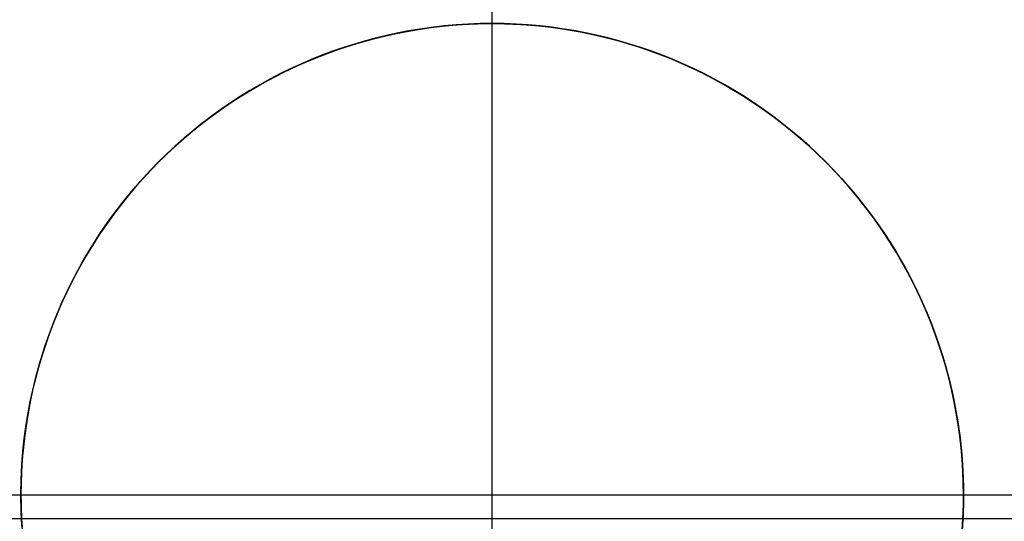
# Model space of a CAD drawing. Header units: millimetres. Extents: x -653 to -103, y 0 to 350.
# Tile 53 of 112: x -520.44 to -515.22, y 341.99 to 344.65. Entities that reach past the tile are written whole.
import ezdxf

# ---------------------------------------------------------------- set-up
doc = ezdxf.new("R2010")
doc.units = ezdxf.units.MM
doc.layers.add('Level Side Table Ferm Living', color=7, linetype='Continuous', true_color=0x000000)

msp = doc.modelspace()

# ---------------------------------------------------------------- linework, layer by layer
at = {"layer": 'Level Side Table Ferm Living'}
for p, q in [((-517.9374, 334.5, -5.8229), (-517.9374, 349.5, -5.8229)), ((-518.4755, 344.5677, 7.1752), (-518.3905, 344.5849, 7.1752)), ((-518.4755, 344.5677, 2.1752), (-518.3905, 344.5849, 2.1752)), ((-518.4466, 344.5739, 2.1752), (-518.3611, 344.5901, 2.1752)), ((-518.3808, 344.5867, 3.2456), (-518.4428, 344.5747, 3.2354)), ((-518.4337, 344.5765, 0.8805), (-518.3725, 344.5881, 0.8872)), ((-518.3701, 344.5887, -0.4378), (-518.4306, 344.5774, -0.4416)), ((-518.3905, 344.5849, 7.1752), (-518.3049, 344.5991, 7.1752)), ((-518.3905, 344.5849, 2.1752), (-518.3049, 344.5991, 2.1752)), ((-518.3183, 344.5971, 3.2546), (-518.3808, 344.5867, 3.2456)), ((-518.3725, 344.5881, 0.8872), (-518.311, 344.5982, 0.893)), ((-518.3093, 344.5986, -0.4345), (-518.3701, 344.5887, -0.4378)), ((-518.3611, 344.5901, 2.1752), (-518.2752, 344.6034, 2.1752)), ((-518.2555, 344.606, 3.2625), (-518.3183, 344.5971, 3.2546)), ((-518.311, 344.5982, 0.893), (-518.2492, 344.6068, 0.8981)), ((-518.248, 344.607, -0.4316), (-518.3093, 344.5986, -0.4345)), ((-518.3049, 344.5991, 7.1752), (-518.2188, 344.6104, 7.1752)), ((-518.3049, 344.5991, 2.1752), (-518.2188, 344.6104, 2.1752)), ((-518.2752, 344.6034, 2.1752), (-518.1889, 344.6136, 2.1752)), ((-518.1923, 344.6133, 3.2692), (-518.2555, 344.606, 3.2625)), ((-518.2492, 344.6068, 0.8981), (-518.1872, 344.6138, 0.9024)), ((-518.1865, 344.6139, -0.4292), (-518.248, 344.607, -0.4316)), ((-518.2188, 344.6104, 7.1752), (-518.1325, 344.6187, 7.1752)), ((-518.2188, 344.6104, 2.1752), (-518.1325, 344.6187, 2.1752)), ((-518.1288, 344.619, 3.2747), (-518.1923, 344.6133, 3.2692)), ((-518.1889, 344.6136, 2.1752), (-518.1022, 344.6209, 2.1752)), ((-518.1872, 344.6138, 0.9024), (-518.1249, 344.6193, 0.9059)), ((-518.1246, 344.6193, -0.4273), (-518.1865, 344.6139, -0.4292)), ((-518.1325, 344.6187, 7.1752), (-518.0458, 344.6239, 7.1752)), ((-518.1325, 344.6187, 2.1752), (-518.0458, 344.6239, 2.1752)), ((-518.0652, 344.623, 3.2789), (-518.1288, 344.619, 3.2747)), ((-518.1249, 344.6193, 0.9059), (-518.0625, 344.6232, 0.9087)), ((-518.0625, 344.6232, -0.4259), (-518.1246, 344.6193, -0.4273)), ((-518.1022, 344.6209, 2.1752), (-518.0154, 344.6251, 2.1752)), ((-518.0013, 344.6255, 3.2819), (-518.0652, 344.623, 3.2789)), ((-518.0001, 344.6255, -0.4251), (-518.0625, 344.6232, -0.4259)), ((-518.0625, 344.6232, 0.9087), (-518, 344.6255, 0.9106)), ((-518.0458, 344.6239, 7.1752), (-517.9591, 344.6262, 7.1752)), ((-518.0458, 344.6239, 2.1752), (-517.9591, 344.6262, 2.1752)), ((-518.0154, 344.6251, 2.1752), (-517.9284, 344.6263, 2.1752)), ((-517.9374, 344.6263, 3.2836), (-518.0013, 344.6255, 3.2819)), ((-517.9374, 344.6263, -0.4248), (-518.0001, 344.6255, -0.4251)), ((-518, 344.6255, 0.9106), (-517.9374, 344.6263, 0.9117)), ((-517.9591, 344.6262, 7.1752), (-517.8723, 344.6254, 7.1752)), ((-517.9591, 344.6262, 2.1752), (-517.8723, 344.6254, 2.1752)), ((-517.8747, 344.6255, -0.4251), (-517.9374, 344.6263, -0.4248)), ((-517.9374, 344.6263, 7.1752), (-517.9374, 344.6263, -0.4248)), ((-517.9374, 339.6263, 7.1752), (-517.9374, 344.6263, 7.1752)), ((-517.9374, 344.6263, 0.9117), (-517.8749, 344.6255, 0.9119)), ((-517.8737, 344.6255, 3.284), (-517.9374, 344.6263, 3.2836)), ((-517.9374, 344.6263, 3.2836), (-517.9374, 344.6263, 0.9117)), ((-517.9284, 344.6263, 2.1752), (-517.8415, 344.6245, 2.1752)), ((-517.8749, 344.6255, 0.9119), (-517.8125, 344.6232, 0.9114)), ((-517.8123, 344.6232, -0.4259), (-517.8747, 344.6255, -0.4251)), ((-517.81, 344.623, 3.2831), (-517.8737, 344.6255, 3.284)), ((-517.8723, 344.6254, 7.1752), (-517.7856, 344.6217, 7.1752)), ((-517.8723, 344.6254, 2.1752), (-517.7856, 344.6217, 2.1752)), ((-517.8415, 344.6245, 2.1752), (-517.7547, 344.6196, 2.1752)), ((-517.8125, 344.6232, 0.9114), (-517.7502, 344.6193, 0.91)), ((-517.7501, 344.6193, -0.4273), (-517.8123, 344.6232, -0.4259)), ((-517.7465, 344.619, 3.281), (-517.81, 344.623, 3.2831)), ((-517.7856, 344.6217, 7.1752), (-517.6991, 344.6149, 7.1752)), ((-517.7856, 344.6217, 2.1752), (-517.6991, 344.6149, 2.1752)), ((-517.7547, 344.6196, 2.1752), (-517.6681, 344.6117, 2.1752)), ((-517.7502, 344.6193, 0.91), (-517.688, 344.6138, 0.9079)), ((-517.6883, 344.6139, -0.4292), (-517.7501, 344.6193, -0.4273)), ((-517.6831, 344.6133, 3.2776), (-517.7465, 344.619, 3.281)), ((-517.6991, 344.6149, 7.1752), (-517.6129, 344.6051, 7.1752)), ((-517.6991, 344.6149, 2.1752), (-517.6129, 344.6051, 2.1752)), ((-517.6267, 344.607, -0.4316), (-517.6883, 344.6139, -0.4292)), ((-517.688, 344.6138, 0.9079), (-517.626, 344.6068, 0.9049)), ((-517.62, 344.6061, 3.2729), (-517.6831, 344.6133, 3.2776)), ((-517.6681, 344.6117, 2.1752), (-517.5818, 344.6009, 2.1752)), ((-517.5655, 344.5986, -0.4345), (-517.6267, 344.607, -0.4316)), ((-517.626, 344.6068, 0.9049), (-517.5642, 344.5983, 0.9011)), ((-517.5572, 344.5972, 3.267), (-517.62, 344.6061, 3.2729)), ((-517.6129, 344.6051, 7.1752), (-517.527, 344.5924, 7.1752)), ((-517.6129, 344.6051, 2.1752), (-517.527, 344.5924, 2.1752)), ((-517.5818, 344.6009, 2.1752), (-517.496, 344.587, 2.1752)), ((-517.5047, 344.5887, -0.4378), (-517.5655, 344.5986, -0.4345)), ((-517.5642, 344.5983, 0.9011), (-517.5027, 344.5882, 0.8965)), ((-517.4948, 344.5868, 3.2599), (-517.5572, 344.5972, 3.267)), ((-517.527, 344.5924, 7.1752), (-517.4417, 344.5767, 7.1752)), ((-517.527, 344.5924, 2.1752), (-517.4417, 344.5767, 2.1752)), ((-517.4442, 344.5774, -0.4416), (-517.5047, 344.5887, -0.4378)), ((-517.5027, 344.5882, 0.8965), (-517.4416, 344.5766, 0.8912)), ((-517.496, 344.587, 2.1752), (-517.4107, 344.5702, 2.1752)), ((-517.4328, 344.5748, 3.2517), (-517.4948, 344.5868, 3.2599)), ((-518.6987, 344.5075, 2.1752), (-518.6155, 344.5326, 2.1752)), ((-518.6255, 344.5297, 3.1985), (-518.6851, 344.5119, 3.1842)), ((-518.674, 344.5153, 0.847), (-518.6147, 344.5328, 0.8564)), ((-518.6094, 344.5346, -0.4557), (-518.6681, 344.5174, -0.4611)), ((-518.6436, 344.5245, 7.1752), (-518.56, 344.5475, 7.1752)), ((-518.6436, 344.5245, 2.1752), (-518.56, 344.5475, 2.1752)), ((-518.5652, 344.5462, 3.2118), (-518.6255, 344.5297, 3.1985)), ((-518.6155, 344.5326, 2.1752), (-518.5314, 344.5547, 2.1752)), ((-518.6147, 344.5328, 0.8564), (-518.5548, 344.5488, 0.8651)), ((-518.5502, 344.5503, -0.4506), (-518.6094, 344.5346, -0.4557)), ((-518.5043, 344.5612, 3.2241), (-518.5652, 344.5462, 3.2118)), ((-518.56, 344.5475, 7.1752), (-518.4755, 344.5677, 7.1752)), ((-518.56, 344.5475, 2.1752), (-518.4755, 344.5677, 2.1752)), ((-518.5548, 344.5488, 0.8651), (-518.4945, 344.5634, 0.8732)), ((-518.4906, 344.5646, -0.4459), (-518.5502, 344.5503, -0.4506)), ((-518.5314, 344.5547, 2.1752), (-518.4466, 344.5739, 2.1752)), ((-518.4428, 344.5747, 3.2354), (-518.5043, 344.5612, 3.2241)), ((-518.4945, 344.5634, 0.8732), (-518.4337, 344.5765, 0.8805)), ((-518.4306, 344.5774, -0.4416), (-518.4906, 344.5646, -0.4459)), ((-517.3842, 344.5646, -0.4459), (-517.4442, 344.5774, -0.4416)), ((-517.4417, 344.5767, 7.1752), (-517.3569, 344.558, 7.1752)), ((-517.4417, 344.5767, 2.1752), (-517.3569, 344.558, 2.1752)), ((-517.4416, 344.5766, 0.8912), (-517.3807, 344.5635, 0.8851)), ((-517.3712, 344.5613, 3.2423), (-517.4328, 344.5748, 3.2517)), ((-517.4107, 344.5702, 2.1752), (-517.326, 344.5504, 2.1752)), ((-517.3245, 344.5503, -0.4506), (-517.3842, 344.5646, -0.4459)), ((-517.3807, 344.5635, 0.8851), (-517.3204, 344.549, 0.8783)), ((-517.3102, 344.5463, 3.2317), (-517.3712, 344.5613, 3.2423)), ((-517.3569, 344.558, 7.1752), (-517.2729, 344.5364, 7.1752)), ((-517.3569, 344.558, 2.1752), (-517.2729, 344.5364, 2.1752)), ((-517.326, 344.5504, 2.1752), (-517.2421, 344.5277, 2.1752)), ((-517.2654, 344.5346, -0.4557), (-517.3245, 344.5503, -0.4506)), ((-517.3204, 344.549, 0.8783), (-517.2605, 344.5329, 0.8707)), ((-517.2498, 344.5299, 3.2202), (-517.3102, 344.5463, 3.2317)), ((-517.2729, 344.5364, 7.1752), (-517.1896, 344.5119, 7.1752)), ((-517.2729, 344.5364, 2.1752), (-517.1896, 344.5119, 2.1752)), ((-517.2067, 344.5174, -0.4611), (-517.2654, 344.5346, -0.4557)), ((-517.2605, 344.5329, 0.8707), (-517.2012, 344.5154, 0.8625)), ((-517.1901, 344.512, 3.2076), (-517.2498, 344.5299, 3.2202)), ((-517.2421, 344.5277, 2.1752), (-517.159, 344.502, 2.1752)), ((-518.8624, 344.4489, 2.1752), (-518.7811, 344.4796, 2.1752)), ((-518.8486, 344.4543, 0.815), (-518.7909, 344.4761, 0.8263)), ((-518.7839, 344.4789, -0.4732), (-518.841, 344.4576, -0.4797)), ((-518.8083, 344.4697, 7.1752), (-518.7264, 344.4985, 7.1752)), ((-518.8083, 344.4697, 2.1752), (-518.7264, 344.4985, 2.1752)), ((-518.7441, 344.4926, 3.169), (-518.8024, 344.4719, 3.153)), ((-518.7909, 344.4761, 0.8263), (-518.7327, 344.4964, 0.8369)), ((-518.7262, 344.4989, -0.467), (-518.7839, 344.4789, -0.4732)), ((-518.7811, 344.4796, 2.1752), (-518.6987, 344.5075, 2.1752)), ((-518.6851, 344.5119, 3.1842), (-518.7441, 344.4926, 3.169)), ((-518.7327, 344.4964, 0.8369), (-518.674, 344.5153, 0.847)), ((-518.7264, 344.4985, 7.1752), (-518.6436, 344.5245, 7.1752)), ((-518.7264, 344.4985, 2.1752), (-518.6436, 344.5245, 2.1752)), ((-518.6681, 344.5174, -0.4611), (-518.7262, 344.4989, -0.467)), ((-517.1485, 344.4989, -0.467), (-517.2067, 344.5174, -0.4611)), ((-517.2012, 344.5154, 0.8625), (-517.1424, 344.4965, 0.8536)), ((-517.131, 344.4927, 3.194), (-517.1901, 344.512, 3.2076)), ((-517.1896, 344.5119, 7.1752), (-517.1073, 344.4845, 7.1752)), ((-517.1896, 344.5119, 2.1752), (-517.1073, 344.4845, 2.1752)), ((-517.159, 344.502, 2.1752), (-517.0769, 344.4735, 2.1752)), ((-517.0909, 344.4789, -0.4732), (-517.1485, 344.4989, -0.467)), ((-517.1424, 344.4965, 0.8536), (-517.0841, 344.4762, 0.844)), ((-517.0726, 344.472, 3.1795), (-517.131, 344.4927, 3.194)), ((-517.1073, 344.4845, 7.1752), (-517.026, 344.4542, 7.1752)), ((-517.1073, 344.4845, 2.1752), (-517.026, 344.4542, 2.1752)), ((-517.0338, 344.4576, -0.4797), (-517.0909, 344.4789, -0.4732)), ((-517.0841, 344.4762, 0.844), (-517.0265, 344.4544, 0.8338)), ((-518.9168, 344.4264, 3.1184), (-518.9726, 344.4019, 3.1002)), ((-518.9687, 344.4036, 7.1752), (-518.8891, 344.4381, 7.1752)), ((-518.9687, 344.4036, 2.1752), (-518.8891, 344.4381, 2.1752)), ((-518.9618, 344.4068, 0.7908), (-518.9055, 344.4312, 0.8032)), ((-518.8975, 344.4349, -0.4866), (-518.9534, 344.4108, -0.4938)), ((-518.9426, 344.4153, 2.1752), (-518.8624, 344.4489, 2.1752)), ((-518.86, 344.4498, 3.1361), (-518.9168, 344.4264, 3.1184)), ((-518.9055, 344.4312, 0.8032), (-518.8486, 344.4543, 0.815)), ((-518.841, 344.4576, -0.4797), (-518.8975, 344.4349, -0.4866)), ((-518.8891, 344.4381, 7.1752), (-518.8083, 344.4697, 7.1752)), ((-518.8891, 344.4381, 2.1752), (-518.8083, 344.4697, 2.1752)), ((-518.8024, 344.4719, 3.153), (-518.86, 344.4498, 3.1361)), ((-517.0769, 344.4735, 2.1752), (-516.9958, 344.4422, 2.1752)), ((-517.0149, 344.4499, 3.1641), (-517.0726, 344.472, 3.1795)), ((-516.9773, 344.4349, -0.4866), (-517.0338, 344.4576, -0.4797)), ((-517.0265, 344.4544, 0.8338), (-516.9694, 344.4313, 0.8229)), ((-517.026, 344.4542, 7.1752), (-516.9457, 344.4212, 7.1752)), ((-517.026, 344.4542, 2.1752), (-516.9457, 344.4212, 2.1752)), ((-516.9579, 344.4264, 3.1478), (-517.0149, 344.4499, 3.1641)), ((-516.9958, 344.4422, 2.1752), (-516.9158, 344.408, 2.1752)), ((-516.9214, 344.4108, -0.4938), (-516.9773, 344.4349, -0.4866)), ((-516.9694, 344.4313, 0.8229), (-516.9131, 344.4068, 0.8115)), ((-516.902, 344.4018, 3.1309), (-516.9579, 344.4264, 3.1478)), ((-519.0993, 344.3399, 2.1752), (-519.0216, 344.379, 2.1752)), ((-519.0277, 344.376, 3.0812), (-519.0819, 344.3489, 3.0616)), ((-519.0721, 344.354, 0.7645), (-519.0173, 344.381, 0.7779)), ((-519.0087, 344.3854, -0.5012), (-519.0634, 344.3587, -0.509)), ((-519.0472, 344.3665, 7.1752), (-518.9687, 344.4036, 7.1752)), ((-519.0472, 344.3665, 2.1752), (-518.9687, 344.4036, 2.1752)), ((-518.9726, 344.4019, 3.1002), (-519.0277, 344.376, 3.0812)), ((-519.0216, 344.379, 2.1752), (-518.9426, 344.4153, 2.1752)), ((-519.0173, 344.381, 0.7779), (-518.9618, 344.4068, 0.7908)), ((-518.9534, 344.4108, -0.4938), (-519.0087, 344.3854, -0.5012)), ((-516.9457, 344.4212, 7.1752), (-516.8667, 344.3854, 7.1752)), ((-516.9457, 344.4212, 2.1752), (-516.8667, 344.3854, 2.1752)), ((-516.8661, 344.3854, -0.5012), (-516.9214, 344.4108, -0.4938)), ((-516.9158, 344.408, 2.1752), (-516.8371, 344.3711, 2.1752)), ((-516.9131, 344.4068, 0.8115), (-516.8575, 344.381, 0.7995)), ((-516.8468, 344.3759, 3.1132), (-516.902, 344.4018, 3.1309)), ((-516.8667, 344.3854, 7.1752), (-516.7889, 344.3469, 7.1752)), ((-516.8667, 344.3854, 2.1752), (-516.7889, 344.3469, 2.1752)), ((-516.8114, 344.3587, -0.509), (-516.8661, 344.3854, -0.5012)), ((-516.8575, 344.381, 0.7995), (-516.8027, 344.354, 0.787)), ((-516.7926, 344.3488, 3.0948), (-516.8468, 344.3759, 3.1132)), ((-516.8371, 344.3711, 2.1752), (-516.7597, 344.3315, 2.1752)), ((-519.1999, 344.2841, 7.1752), (-519.1242, 344.3266, 7.1752)), ((-519.1999, 344.2841, 2.1752), (-519.1242, 344.3266, 2.1752)), ((-519.1352, 344.3206, 3.0415), (-519.1878, 344.2911, 3.0208)), ((-519.1792, 344.2961, 0.7365), (-519.126, 344.3257, 0.7507)), ((-519.1755, 344.2982, 2.1752), (-519.0993, 344.3399, 2.1752)), ((-519.1173, 344.3306, -0.517), (-519.1706, 344.3012, -0.5252)), ((-519.0819, 344.3489, 3.0616), (-519.1352, 344.3206, 3.0415)), ((-519.126, 344.3257, 0.7507), (-519.0721, 344.354, 0.7645)), ((-519.1242, 344.3266, 7.1752), (-519.0472, 344.3665, 7.1752)), ((-519.1242, 344.3266, 2.1752), (-519.0472, 344.3665, 2.1752)), ((-519.0634, 344.3587, -0.509), (-519.1173, 344.3306, -0.517)), ((-516.7574, 344.3306, -0.517), (-516.8114, 344.3587, -0.509)), ((-516.8027, 344.354, 0.787), (-516.7487, 344.3256, 0.774)), ((-516.7391, 344.3204, 3.0757), (-516.7926, 344.3488, 3.0948)), ((-516.7889, 344.3469, 7.1752), (-516.7125, 344.3057, 7.1752)), ((-516.7889, 344.3469, 2.1752), (-516.7125, 344.3057, 2.1752)), ((-516.7597, 344.3315, 2.1752), (-516.6837, 344.2892, 2.1752)), ((-516.7042, 344.3012, -0.5252), (-516.7574, 344.3306, -0.517)), ((-516.7487, 344.3256, 0.774), (-516.6955, 344.296, 0.7606)), ((-516.6865, 344.2908, 3.056), (-516.7391, 344.3204, 3.0757)), ((-519.2232, 344.2705, -0.5337), (-519.275, 344.2385, -0.5424)), ((-519.274, 344.239, 7.1752), (-519.1999, 344.2841, 7.1752)), ((-519.274, 344.239, 2.1752), (-519.1999, 344.2841, 2.1752)), ((-519.2503, 344.2538, 2.1752), (-519.1755, 344.2982, 2.1752)), ((-519.1878, 344.2911, 3.0208), (-519.2394, 344.2604, 2.9996)), ((-519.2315, 344.2653, 0.7219), (-519.1792, 344.2961, 0.7365)), ((-519.1706, 344.3012, -0.5252), (-519.2232, 344.2705, -0.5337)), ((-516.7125, 344.3057, 7.1752), (-516.6376, 344.2619, 7.1752)), ((-516.7125, 344.3057, 2.1752), (-516.6376, 344.2619, 2.1752)), ((-516.6516, 344.2705, -0.5337), (-516.7042, 344.3012, -0.5252)), ((-516.6955, 344.296, 0.7606), (-516.6432, 344.2652, 0.7467)), ((-516.6348, 344.2601, 3.0358), (-516.6865, 344.2908, 3.056)), ((-516.6837, 344.2892, 2.1752), (-516.6093, 344.2443, 2.1752)), ((-516.5998, 344.2385, -0.5424), (-516.6516, 344.2705, -0.5337)), ((-519.3465, 344.1913, 7.1752), (-519.274, 344.239, 7.1752)), ((-519.3465, 344.1913, 2.1752), (-519.274, 344.239, 2.1752)), ((-519.2902, 344.2286, 2.978), (-519.3401, 344.1956, 2.9559)), ((-519.3336, 344.2001, 0.6915), (-519.283, 344.2333, 0.7069)), ((-519.275, 344.2385, -0.5424), (-519.3261, 344.2053, -0.5513)), ((-519.3235, 344.2068, 2.1752), (-519.2503, 344.2538, 2.1752)), ((-519.2394, 344.2604, 2.9996), (-519.2902, 344.2286, 2.978)), ((-519.283, 344.2333, 0.7069), (-519.2315, 344.2653, 0.7219)), ((-516.6432, 344.2652, 0.7467), (-516.5917, 344.2332, 0.7323)), ((-516.6376, 344.2619, 7.1752), (-516.5643, 344.2155, 7.1752)), ((-516.6376, 344.2619, 2.1752), (-516.5643, 344.2155, 2.1752)), ((-516.584, 344.2283, 3.015), (-516.6348, 344.2601, 3.0358)), ((-516.6093, 344.2443, 2.1752), (-516.5364, 344.1969, 2.1752)), ((-516.5487, 344.2053, -0.5513), (-516.5998, 344.2385, -0.5424)), ((-516.5917, 344.2332, 0.7323), (-516.5411, 344.2, 0.7176)), ((-516.5341, 344.1953, 2.9938), (-516.584, 344.2283, 3.015)), ((-516.5643, 344.2155, 7.1752), (-516.4926, 344.1665, 7.1752)), ((-516.5643, 344.2155, 2.1752), (-516.4926, 344.1665, 2.1752)), ((-519.3891, 344.1616, 2.9335), (-519.4372, 344.1264, 2.9107)), ((-519.4321, 344.1302, 0.6599), (-519.3833, 344.1657, 0.6759)), ((-519.3764, 344.1708, -0.5603), (-519.4258, 344.135, -0.5695)), ((-519.4174, 344.1412, 7.1752), (-519.3465, 344.1913, 7.1752)), ((-519.4174, 344.1412, 2.1752), (-519.3465, 344.1913, 2.1752)), ((-519.395, 344.1574, 2.1752), (-519.3235, 344.2068, 2.1752)), ((-519.3401, 344.1956, 2.9559), (-519.3891, 344.1616, 2.9335)), ((-519.3833, 344.1657, 0.6759), (-519.3336, 344.2001, 0.6915)), ((-519.3261, 344.2053, -0.5513), (-519.3764, 344.1708, -0.5603)), ((-516.4984, 344.1708, -0.5603), (-516.5487, 344.2053, -0.5513)), ((-516.5411, 344.2, 0.7176), (-516.4913, 344.1656, 0.7026)), ((-516.5364, 344.1969, 2.1752), (-516.4653, 344.1469, 2.1752)), ((-516.4851, 344.1612, 2.9721), (-516.5341, 344.1953, 2.9938)), ((-516.449, 344.135, -0.5695), (-516.4984, 344.1708, -0.5603)), ((-516.4926, 344.1665, 7.1752), (-516.4227, 344.1152, 7.1752)), ((-516.4926, 344.1665, 2.1752), (-516.4227, 344.1152, 2.1752)), ((-516.4913, 344.1656, 0.7026), (-516.4425, 344.1301, 0.6872)), ((-519.4864, 344.0886, 7.1752), (-519.4174, 344.1412, 7.1752)), ((-519.4864, 344.0886, 2.1752), (-519.4174, 344.1412, 2.1752)), ((-519.4372, 344.1264, 2.9107), (-519.4843, 344.0902, 2.8877)), ((-519.4801, 344.0936, 0.6437), (-519.4321, 344.1302, 0.6599)), ((-519.4258, 344.135, -0.5695), (-519.4744, 344.098, -0.5789)), ((-519.4648, 344.1055, 2.1752), (-519.395, 344.1574, 2.1752)), ((-516.4371, 344.1261, 2.95), (-516.4851, 344.1612, 2.9721)), ((-516.4653, 344.1469, 2.1752), (-516.3959, 344.0945, 2.1752)), ((-516.4003, 344.098, -0.5789), (-516.449, 344.135, -0.5695)), ((-516.4425, 344.1301, 0.6872), (-516.3946, 344.0935, 0.6715)), ((-516.39, 344.0899, 2.9276), (-516.4371, 344.1261, 2.95)), ((-516.4227, 344.1152, 7.1752), (-516.3546, 344.0614, 7.1752)), ((-516.4227, 344.1152, 2.1752), (-516.3546, 344.0614, 2.1752)), ((-519.5222, 344.0598, -0.5884), (-519.5691, 344.0204, -0.598)), ((-519.5536, 344.0336, 7.1752), (-519.4864, 344.0886, 7.1752)), ((-519.5536, 344.0336, 2.1752), (-519.4864, 344.0886, 2.1752)), ((-519.5327, 344.0512, 2.1752), (-519.4648, 344.1055, 2.1752)), ((-519.4843, 344.0902, 2.8877), (-519.5305, 344.0529, 2.8644)), ((-519.527, 344.0558, 0.6273), (-519.4801, 344.0936, 0.6437)), ((-519.4744, 344.098, -0.5789), (-519.5222, 344.0598, -0.5884)), ((-516.3526, 344.0598, -0.5884), (-516.4003, 344.098, -0.5789)), ((-516.3959, 344.0945, 2.1752), (-516.3284, 344.0397, 2.1752)), ((-516.3946, 344.0935, 0.6715), (-516.3476, 344.0557, 0.6555)), ((-516.3439, 344.0526, 2.9049), (-516.39, 344.0899, 2.9276)), ((-516.3546, 344.0614, 7.1752), (-516.2883, 344.0053, 7.1752)), ((-516.3546, 344.0614, 2.1752), (-516.2883, 344.0053, 2.1752)), ((-516.3057, 344.0204, -0.598), (-516.3526, 344.0598, -0.5884)), ((-519.5757, 344.0147, 2.8409), (-519.6198, 343.9754, 2.8172)), ((-519.6188, 343.9764, 7.1752), (-519.5536, 344.0336, 7.1752)), ((-519.6188, 343.9764, 2.1752), (-519.5536, 344.0336, 2.1752)), ((-519.6181, 343.977, 0.5938), (-519.573, 344.017, 0.6107)), ((-519.5691, 344.0204, -0.598), (-519.6151, 343.9798, -0.6077)), ((-519.5986, 343.9945, 2.1752), (-519.5327, 344.0512, 2.1752)), ((-519.5305, 344.0529, 2.8644), (-519.5757, 344.0147, 2.8409)), ((-519.573, 344.017, 0.6107), (-519.527, 344.0558, 0.6273)), ((-516.3476, 344.0557, 0.6555), (-516.3016, 344.0169, 0.6393)), ((-516.2988, 344.0144, 2.8819), (-516.3439, 344.0526, 2.9049)), ((-516.3284, 344.0397, 2.1752), (-516.2628, 343.9826, 2.1752)), ((-516.2597, 343.9798, -0.6077), (-516.3057, 344.0204, -0.598)), ((-516.3016, 344.0169, 0.6393), (-516.2566, 343.977, 0.6228)), ((-516.2547, 343.9752, 2.8587), (-516.2988, 344.0144, 2.8819)), ((-516.2883, 344.0053, 7.1752), (-516.2241, 343.9469, 7.1752)), ((-516.2883, 344.0053, 2.1752), (-516.2241, 343.9469, 2.1752)), ((-519.682, 343.9169, 7.1752), (-519.6188, 343.9764, 7.1752)), ((-519.682, 343.9169, 2.1752), (-519.6188, 343.9764, 2.1752)), ((-519.6198, 343.9754, 2.8172), (-519.663, 343.9352, 2.7935)), ((-519.6626, 343.9356, 2.1752), (-519.5986, 343.9945, 2.1752)), ((-519.6621, 343.9361, 0.5769), (-519.6181, 343.977, 0.5938)), ((-519.6151, 343.9798, -0.6077), (-519.6601, 343.938, -0.6175)), ((-516.2628, 343.9826, 2.1752), (-516.1993, 343.9232, 2.1752)), ((-516.2146, 343.938, -0.6175), (-516.2597, 343.9798, -0.6077)), ((-516.2566, 343.977, 0.6228), (-516.2126, 343.936, 0.6061)), ((-516.2117, 343.9351, 2.8353), (-516.2547, 343.9752, 2.8587)), ((-519.7431, 343.8553, 7.1752), (-519.682, 343.9169, 7.1752)), ((-519.7431, 343.8553, 2.1752), (-519.682, 343.9169, 2.1752)), ((-519.7245, 343.8745, 2.1752), (-519.6626, 343.9356, 2.1752)), ((-519.7052, 343.8941, 0.5598), (-519.6621, 343.9361, 0.5769)), ((-519.663, 343.9352, 2.7935), (-519.7052, 343.8941, 2.7696)), ((-519.6601, 343.938, -0.6175), (-519.7042, 343.895, -0.6273)), ((-516.2241, 343.9469, 7.1752), (-516.162, 343.8864, 7.1752)), ((-516.2241, 343.9469, 2.1752), (-516.162, 343.8864, 2.1752)), ((-516.1705, 343.895, -0.6273), (-516.2146, 343.938, -0.6175)), ((-516.2126, 343.936, 0.6061), (-516.1696, 343.8941, 0.5893)), ((-516.1696, 343.8941, 2.8117), (-516.2117, 343.9351, 2.8353)), ((-516.1993, 343.9232, 2.1752), (-516.1378, 343.8617, 2.1752)), ((-519.802, 343.7916, 7.1752), (-519.7431, 343.8553, 7.1752)), ((-519.802, 343.7916, 2.1752), (-519.7431, 343.8553, 2.1752)), ((-519.7894, 343.8056, 0.5249), (-519.7478, 343.8503, 0.5423)), ((-519.7473, 343.8509, -0.6371), (-519.7892, 343.8058, -0.6469)), ((-519.7472, 343.851, 2.7452), (-519.7881, 343.807, 2.7208)), ((-519.7842, 343.8113, 2.1752), (-519.7245, 343.8745, 2.1752)), ((-519.7478, 343.8503, 0.5423), (-519.7052, 343.8941, 0.5598)), ((-519.7042, 343.895, -0.6273), (-519.7473, 343.8509, -0.6371)), ((-519.7052, 343.8941, 2.7696), (-519.7472, 343.851, 2.7452)), ((-516.1275, 343.8509, -0.6371), (-516.1705, 343.895, -0.6273)), ((-516.1696, 343.8941, 0.5893), (-516.1269, 343.8503, 0.572)), ((-516.1275, 343.8509, 2.7874), (-516.1696, 343.8941, 2.8117)), ((-516.162, 343.8864, 7.1752), (-516.102, 343.8237, 7.1752)), ((-516.162, 343.8864, 2.1752), (-516.102, 343.8237, 2.1752)), ((-516.1378, 343.8617, 2.1752), (-516.0786, 343.7981, 2.1752)), ((-516.0856, 343.8059, -0.6469), (-516.1275, 343.8509, -0.6371)), ((-516.0864, 343.8068, 2.7631), (-516.1275, 343.8509, 2.7874)), ((-516.1269, 343.8503, 0.572), (-516.0853, 343.8055, 0.5547)), ((-519.8417, 343.7461, 2.1752), (-519.7842, 343.8113, 2.1752)), ((-519.7892, 343.8058, -0.6469), (-519.83, 343.7598, -0.6565)), ((-519.8298, 343.76, 0.5074), (-519.7894, 343.8056, 0.5249)), ((-519.7881, 343.807, 2.7208), (-519.8281, 343.762, 2.6965)), ((-516.102, 343.8237, 7.1752), (-516.0441, 343.759, 7.1752)), ((-516.102, 343.8237, 2.1752), (-516.0441, 343.759, 2.1752)), ((-516.0464, 343.7617, 2.7387), (-516.0864, 343.8068, 2.7631)), ((-516.0449, 343.7599, -0.6565), (-516.0856, 343.8059, -0.6469)), ((-516.0853, 343.8055, 0.5547), (-516.0448, 343.7598, 0.5373)), ((-516.0786, 343.7981, 2.1752), (-516.0216, 343.7324, 2.1752)), ((-519.8968, 343.6789, 2.1752), (-519.8417, 343.7461, 2.1752)), ((-519.83, 343.7598, -0.6565), (-519.8695, 343.7129, -0.666)), ((-519.869, 343.7134, 0.49), (-519.8298, 343.76, 0.5074)), ((-519.8281, 343.762, 2.6965), (-519.8669, 343.7161, 2.6722)), ((-519.8587, 343.7259, 7.1752), (-519.802, 343.7916, 7.1752)), ((-519.8587, 343.7259, 2.1752), (-519.802, 343.7916, 2.1752)), ((-516.0076, 343.7156, 2.7144), (-516.0464, 343.7617, 2.7387)), ((-516.0054, 343.713, -0.666), (-516.0449, 343.7599, -0.6565)), ((-516.0448, 343.7598, 0.5373), (-516.0055, 343.7131, 0.5199)), ((-516.0441, 343.759, 7.1752), (-515.9886, 343.6923, 7.1752)), ((-516.0441, 343.759, 2.1752), (-515.9886, 343.6923, 2.1752)), ((-519.913, 343.6582, 7.1752), (-519.8587, 343.7259, 7.1752)), ((-519.913, 343.6582, 2.1752), (-519.8587, 343.7259, 2.1752)), ((-519.8695, 343.7129, -0.666), (-519.9078, 343.665, -0.6754)), ((-519.9071, 343.6659, 0.4726), (-519.869, 343.7134, 0.49)), ((-519.8669, 343.7161, 2.6722), (-519.9046, 343.6692, 2.648)), ((-516.0216, 343.7324, 2.1752), (-515.9669, 343.6648, 2.1752)), ((-515.9698, 343.6687, 2.69), (-516.0076, 343.7156, 2.7144)), ((-516.0055, 343.7131, 0.5199), (-515.9674, 343.6656, 0.5025)), ((-515.9671, 343.6653, -0.6754), (-516.0054, 343.713, -0.666)), ((-515.9886, 343.6923, 7.1752), (-515.9354, 343.6237, 7.1752)), ((-515.9886, 343.6923, 2.1752), (-515.9354, 343.6237, 2.1752)), ((-519.965, 343.5887, 7.1752), (-519.913, 343.6582, 7.1752)), ((-519.965, 343.5887, 2.1752), (-519.913, 343.6582, 2.1752)), ((-519.9496, 343.6098, 2.1752), (-519.8968, 343.6789, 2.1752)), ((-519.9078, 343.665, -0.6754), (-519.9449, 343.6164, -0.6847)), ((-519.944, 343.6176, 0.4553), (-519.9071, 343.6659, 0.4726)), ((-519.9046, 343.6692, 2.648), (-519.9412, 343.6214, 2.6239)), ((-515.9331, 343.6208, 2.6658), (-515.9698, 343.6687, 2.69)), ((-515.9674, 343.6656, 0.5025), (-515.9305, 343.6172, 0.4851)), ((-515.9301, 343.6167, -0.6846), (-515.9671, 343.6653, -0.6754)), ((-515.9669, 343.6648, 2.1752), (-515.9146, 343.5954, 2.1752)), ((-520.0146, 343.5175, 7.1752), (-519.965, 343.5887, 7.1752)), ((-520.0146, 343.5175, 2.1752), (-519.965, 343.5887, 2.1752)), ((-520, 343.539, 2.1752), (-519.9496, 343.6098, 2.1752)), ((-519.9449, 343.6164, -0.6847), (-519.9808, 343.5669, -0.6937)), ((-519.9797, 343.5683, 0.438), (-519.944, 343.6176, 0.4553)), ((-519.9412, 343.6214, 2.6239), (-519.9767, 343.5728, 2.6)), ((-515.9354, 343.6237, 7.1752), (-515.8847, 343.5533, 7.1752)), ((-515.9354, 343.6237, 2.1752), (-515.8847, 343.5533, 2.1752)), ((-515.8976, 343.572, 2.6416), (-515.9331, 343.6208, 2.6658)), ((-515.9305, 343.6172, 0.4851), (-515.8948, 343.5679, 0.4677)), ((-515.8943, 343.5672, -0.6937), (-515.9301, 343.6167, -0.6846)), ((-515.9146, 343.5954, 2.1752), (-515.8647, 343.5242, 2.1752)), ((-520.0479, 343.4664, 2.1752), (-520, 343.539, 2.1752)), ((-519.9808, 343.5669, -0.6937), (-520.0154, 343.5166, -0.7026)), ((-520.0141, 343.5183, 0.4209), (-519.9797, 343.5683, 0.438)), ((-519.9767, 343.5728, 2.6), (-520.011, 343.5232, 2.5762)), ((-515.8633, 343.5224, 2.6174), (-515.8976, 343.572, 2.6416)), ((-515.8948, 343.5679, 0.4677), (-515.8603, 343.5178, 0.4504)), ((-515.8597, 343.517, -0.7026), (-515.8943, 343.5672, -0.6937)), ((-515.8847, 343.5533, 7.1752), (-515.8364, 343.4812, 7.1752)), ((-515.8847, 343.5533, 2.1752), (-515.8364, 343.4812, 2.1752)), ((-520.0616, 343.4445, 7.1752), (-520.0146, 343.5175, 7.1752)), ((-520.0616, 343.4445, 2.1752), (-520.0146, 343.5175, 2.1752)), ((-520.0154, 343.5166, -0.7026), (-520.0487, 343.4654, -0.7113)), ((-520.0474, 343.4674, 0.4038), (-520.0141, 343.5183, 0.4209)), ((-520.011, 343.5232, 2.5762), (-520.0441, 343.4728, 2.5526)), ((-515.8647, 343.5242, 2.1752), (-515.8174, 343.4512, 2.1752)), ((-515.8302, 343.4719, 2.5935), (-515.8633, 343.5224, 2.6174)), ((-515.8603, 343.5178, 0.4504), (-515.8271, 343.4669, 0.4332)), ((-515.8264, 343.4659, -0.7113), (-515.8597, 343.517, -0.7026)), ((-520.1061, 343.37, 7.1752), (-520.0616, 343.4445, 7.1752)), ((-520.1061, 343.37, 2.1752), (-520.0616, 343.4445, 2.1752)), ((-520.0932, 343.3922, 2.1752), (-520.0479, 343.4664, 2.1752)), ((-520.0487, 343.4654, -0.7113), (-520.0807, 343.4136, -0.7198)), ((-520.0794, 343.4158, 0.3869), (-520.0474, 343.4674, 0.4038)), ((-520.0441, 343.4728, 2.5526), (-520.076, 343.4216, 2.5292)), ((-515.8364, 343.4812, 7.1752), (-515.7906, 343.4075, 7.1752)), ((-515.8364, 343.4812, 2.1752), (-515.7906, 343.4075, 2.1752)), ((-515.7982, 343.4207, 2.5696), (-515.8302, 343.4719, 2.5935)), ((-515.8271, 343.4669, 0.4332), (-515.7951, 343.4152, 0.416)), ((-515.7944, 343.4141, -0.7198), (-515.8264, 343.4659, -0.7113)), ((-515.8174, 343.4512, 2.1752), (-515.7726, 343.3767, 2.1752)), ((-520.1359, 343.3164, 2.1752), (-520.0932, 343.3922, 2.1752)), ((-520.0807, 343.4136, -0.7198), (-520.1115, 343.361, -0.7281)), ((-520.1101, 343.3634, 0.3702), (-520.0794, 343.4158, 0.3869)), ((-520.076, 343.4216, 2.5292), (-520.1067, 343.3696, 2.506)), ((-515.7675, 343.3686, 2.546), (-515.7982, 343.4207, 2.5696)), ((-515.7951, 343.4152, 0.416), (-515.7644, 343.3628, 0.399)), ((-515.7636, 343.3615, -0.728), (-515.7944, 343.4141, -0.7198)), ((-515.7906, 343.4075, 7.1752), (-515.7475, 343.3322, 7.1752)), ((-515.7906, 343.4075, 2.1752), (-515.7475, 343.3322, 2.1752)), ((-520.1479, 343.294, 7.1752), (-520.1061, 343.37, 7.1752)), ((-520.1479, 343.294, 2.1752), (-520.1061, 343.37, 2.1752)), ((-520.1115, 343.361, -0.7281), (-520.141, 343.3076, -0.7362)), ((-520.1395, 343.3102, 0.3536), (-520.1101, 343.3634, 0.3702)), ((-520.1067, 343.3696, 2.506), (-520.1362, 343.3168, 2.483)), ((-515.7726, 343.3767, 2.1752), (-515.7304, 343.3007, 2.1752)), ((-515.738, 343.3157, 2.5225), (-515.7675, 343.3686, 2.546)), ((-515.7644, 343.3628, 0.399), (-515.7349, 343.3096, 0.3821)), ((-515.7342, 343.3083, -0.7361), (-515.7636, 343.3615, -0.728)), ((-515.7475, 343.3322, 7.1752), (-515.7069, 343.2555, 7.1752)), ((-515.7475, 343.3322, 2.1752), (-515.7069, 343.2555, 2.1752)), ((-520.1871, 343.2166, 7.1752), (-520.1479, 343.294, 7.1752)), ((-520.1871, 343.2166, 2.1752), (-520.1479, 343.294, 2.1752)), ((-520.176, 343.2393, 2.1752), (-520.1359, 343.3164, 2.1752)), ((-520.141, 343.3076, -0.7362), (-520.1691, 343.2536, -0.7439)), ((-520.1677, 343.2564, 0.3372), (-520.1395, 343.3102, 0.3536)), ((-520.1362, 343.3168, 2.483), (-520.1644, 343.2632, 2.4604)), ((-515.7098, 343.2621, 2.4993), (-515.738, 343.3157, 2.5225)), ((-515.7349, 343.3096, 0.3821), (-515.7068, 343.2557, 0.3653)), ((-515.706, 343.2543, -0.7438), (-515.7342, 343.3083, -0.7361)), ((-515.7304, 343.3007, 2.1752), (-515.6909, 343.2232, 2.1752)), ((-520.2133, 343.1607, 2.1752), (-520.176, 343.2393, 2.1752)), ((-520.1691, 343.2536, -0.7439), (-520.1959, 343.1989, -0.7515)), ((-520.1945, 343.2018, 0.321), (-520.1677, 343.2564, 0.3372)), ((-520.1644, 343.2632, 2.4604), (-520.1914, 343.2089, 2.438)), ((-515.6829, 343.2077, 2.4763), (-515.7098, 343.2621, 2.4993)), ((-515.7069, 343.2555, 7.1752), (-515.6691, 343.1774, 7.1752)), ((-515.7069, 343.2555, 2.1752), (-515.6691, 343.1774, 2.1752)), ((-515.7068, 343.2557, 0.3653), (-515.68, 343.2011, 0.3487)), ((-515.6792, 343.1997, -0.7514), (-515.706, 343.2543, -0.7438)), ((-515.6909, 343.2232, 2.1752), (-515.6541, 343.1444, 2.1752)), ((-520.2236, 343.1378, 7.1752), (-520.1871, 343.2166, 7.1752)), ((-520.2236, 343.1378, 2.1752), (-520.1871, 343.2166, 2.1752)), ((-520.1959, 343.1989, -0.7515), (-520.2214, 343.1435, -0.7587)), ((-520.22, 343.1465, 0.305), (-520.1945, 343.2018, 0.321)), ((-520.1914, 343.2089, 2.438), (-520.2171, 343.1539, 2.416)), ((-515.6572, 343.1526, 2.4536), (-515.6829, 343.2077, 2.4763)), ((-515.68, 343.2011, 0.3487), (-515.6544, 343.1458, 0.3323)), ((-515.6537, 343.1444, -0.7586), (-515.6792, 343.1997, -0.7514)), ((-515.6691, 343.1774, 7.1752), (-515.634, 343.098, 7.1752)), ((-515.6691, 343.1774, 2.1752), (-515.634, 343.098, 2.1752)), ((-520.2573, 343.0579, 7.1752), (-520.2236, 343.1378, 7.1752)), ((-520.2573, 343.0579, 2.1752), (-520.2236, 343.1378, 2.1752)), ((-520.2479, 343.081, 2.1752), (-520.2133, 343.1607, 2.1752)), ((-520.2214, 343.1435, -0.7587), (-520.2455, 343.0875, -0.7656)), ((-520.2442, 343.0906, 0.2893), (-520.22, 343.1465, 0.305)), ((-520.2171, 343.1539, 2.416), (-520.2414, 343.0981, 2.3943)), ((-515.6329, 343.0969, 2.4312), (-515.6572, 343.1526, 2.4536)), ((-515.6544, 343.1458, 0.3323), (-515.6303, 343.0899, 0.3161)), ((-515.6541, 343.1444, 2.1752), (-515.6201, 343.0644, 2.1752)), ((-515.6296, 343.0885, -0.7655), (-515.6537, 343.1444, -0.7586)), ((-520.2797, 343.0001, 2.1752), (-520.2479, 343.081, 2.1752)), ((-520.2455, 343.0875, -0.7656), (-520.2683, 343.031, -0.7723)), ((-520.2671, 343.0341, 0.2738), (-520.2442, 343.0906, 0.2893)), ((-520.2414, 343.0981, 2.3943), (-520.2644, 343.0417, 2.3729)), ((-515.634, 343.098, 7.1752), (-515.6016, 343.0175, 7.1752)), ((-515.634, 343.098, 2.1752), (-515.6016, 343.0175, 2.1752)), ((-515.6099, 343.0404, 2.4091), (-515.6329, 343.0969, 2.4312)), ((-515.6303, 343.0899, 0.3161), (-515.6075, 343.0333, 0.3001)), ((-515.6069, 343.0319, -0.7722), (-515.6296, 343.0885, -0.7655)), ((-520.2683, 343.031, -0.7723), (-520.2897, 342.9738, -0.7786)), ((-520.2885, 342.977, 0.2586), (-520.2671, 343.0341, 0.2738)), ((-520.2883, 342.9768, 7.1752), (-520.2573, 343.0579, 7.1752)), ((-520.2883, 342.9768, 2.1752), (-520.2573, 343.0579, 2.1752)), ((-520.2644, 343.0417, 2.3729), (-520.2861, 342.9846, 2.352)), ((-515.6201, 343.0644, 2.1752), (-515.5889, 342.9833, 2.1752)), ((-515.5883, 342.9833, 2.3874), (-515.6099, 343.0404, 2.4091)), ((-515.6075, 343.0333, 0.3001), (-515.586, 342.9762, 0.2844)), ((-515.5855, 342.9748, -0.7785), (-515.6069, 343.0319, -0.7722)), ((-515.6016, 343.0175, 7.1752), (-515.5721, 342.9359, 7.1752)), ((-515.6016, 343.0175, 2.1752), (-515.5721, 342.9359, 2.1752)), ((-520.3164, 342.8947, 7.1752), (-520.2883, 342.9768, 7.1752)), ((-520.3164, 342.8947, 2.1752), (-520.2883, 342.9768, 2.1752)), ((-520.2897, 342.9738, -0.7786), (-520.3097, 342.9161, -0.7846)), ((-520.3087, 342.9181, 2.1752), (-520.2797, 343.0001, 2.1752)), ((-520.3086, 342.9193, 0.2436), (-520.2885, 342.977, 0.2586)), ((-520.2861, 342.9846, 2.352), (-520.3064, 342.9268, 2.3314)), ((-515.5889, 342.9833, 2.1752), (-515.5605, 342.9011, 2.1752)), ((-515.568, 342.9255, 2.3661), (-515.5883, 342.9833, 2.3874)), ((-515.586, 342.9762, 0.2844), (-515.5659, 342.9185, 0.2689)), ((-515.5655, 342.9172, -0.7845), (-515.5855, 342.9748, -0.7785)), ((-520.3348, 342.8351, 2.1752), (-520.3087, 342.9181, 2.1752)), ((-520.3097, 342.9161, -0.7846), (-520.3283, 342.8578, -0.7902)), ((-520.3273, 342.861, 0.229), (-520.3086, 342.9193, 0.2436)), ((-520.3064, 342.9268, 2.3314), (-520.3253, 342.8684, 2.3113)), ((-515.5721, 342.9359, 7.1752), (-515.5454, 342.8533, 7.1752)), ((-515.5721, 342.9359, 2.1752), (-515.5454, 342.8533, 2.1752)), ((-515.5491, 342.8672, 2.3451), (-515.568, 342.9255, 2.3661)), ((-515.5659, 342.9185, 0.2689), (-515.5473, 342.8602, 0.2537)), ((-515.5469, 342.859, -0.7901), (-515.5655, 342.9172, -0.7845)), ((-520.3283, 342.8578, -0.7902), (-520.3454, 342.7991, -0.7954)), ((-520.3446, 342.8022, 0.2147), (-520.3273, 342.861, 0.229)), ((-520.3253, 342.8684, 2.3113), (-520.3428, 342.8094, 2.2917)), ((-520.3416, 342.8117, 7.1752), (-520.3164, 342.8947, 7.1752)), ((-520.3416, 342.8117, 2.1752), (-520.3164, 342.8947, 2.1752)), ((-515.5605, 342.9011, 2.1752), (-515.535, 342.818, 2.1752)), ((-515.5316, 342.8082, 2.3246), (-515.5491, 342.8672, 2.3451)), ((-515.5473, 342.8602, 0.2537), (-515.53, 342.8014, 0.2388)), ((-515.5297, 342.8004, -0.7953), (-515.5469, 342.859, -0.7901)), ((-520.3639, 342.7278, 7.1752), (-520.3416, 342.8117, 7.1752)), ((-520.3639, 342.7278, 2.1752), (-520.3416, 342.8117, 2.1752)), ((-520.3428, 342.8094, 2.2917), (-520.3589, 342.7499, 2.2725)), ((-520.358, 342.7513, 2.1752), (-520.3348, 342.8351, 2.1752)), ((-515.5454, 342.8533, 7.1752), (-515.5216, 342.7698, 7.1752)), ((-515.5454, 342.8533, 2.1752), (-515.5216, 342.7698, 2.1752)), ((-515.535, 342.818, 2.1752), (-515.5124, 342.734, 2.1752)), ((-515.5156, 342.7487, 2.3045), (-515.5316, 342.8082, 2.3246)), ((-520.3783, 342.6668, 2.1752), (-520.358, 342.7513, 2.1752)), ((-520.3454, 342.7991, -0.7954), (-520.3612, 342.7399, -0.8003)), ((-520.3605, 342.7429, 0.2008), (-520.3446, 342.8022, 0.2147)), ((-515.53, 342.8014, 0.2388), (-515.5142, 342.7421, 0.2242)), ((-515.5139, 342.7412, -0.8002), (-515.5297, 342.8004, -0.7953)), ((-515.5216, 342.7698, 7.1752), (-515.5008, 342.6856, 7.1752)), ((-515.5216, 342.7698, 2.1752), (-515.5008, 342.6856, 2.1752)), ((-520.3834, 342.6432, 7.1752), (-520.3639, 342.7278, 7.1752)), ((-520.3834, 342.6432, 2.1752), (-520.3639, 342.7278, 2.1752)), ((-520.3612, 342.7399, -0.8003), (-520.3755, 342.6802, -0.8048)), ((-520.3749, 342.683, 0.1872), (-520.3605, 342.7429, 0.2008)), ((-520.3589, 342.7499, 2.2725), (-520.3736, 342.6897, 2.2539)), ((-515.501, 342.6886, 2.2849), (-515.5156, 342.7487, 2.3045)), ((-515.5142, 342.7421, 0.2242), (-515.4998, 342.6823, 0.21)), ((-515.4996, 342.6816, -0.8047), (-515.5139, 342.7412, -0.8002)), ((-515.5124, 342.734, 2.1752), (-515.4927, 342.6493, 2.1752)), ((-520.3956, 342.5816, 2.1752), (-520.3783, 342.6668, 2.1752)), ((-520.3755, 342.6802, -0.8048), (-520.3884, 342.6201, -0.8089)), ((-520.3878, 342.6228, 0.174), (-520.3749, 342.683, 0.1872)), ((-520.3736, 342.6897, 2.2539), (-520.3868, 342.629, 2.2358)), ((-515.4878, 342.628, 2.2658), (-515.501, 342.6886, 2.2849)), ((-515.5008, 342.6856, 7.1752), (-515.4828, 342.6007, 7.1752)), ((-515.5008, 342.6856, 2.1752), (-515.4828, 342.6007, 2.1752)), ((-515.4998, 342.6823, 0.21), (-515.4868, 342.6221, 0.1961)), ((-515.4867, 342.6215, -0.8088), (-515.4996, 342.6816, -0.8047)), ((-515.4927, 342.6493, 2.1752), (-515.476, 342.564, 2.1752)), ((-520.3998, 342.558, 7.1752), (-520.3834, 342.6432, 7.1752)), ((-520.3998, 342.558, 2.1752), (-520.3834, 342.6432, 2.1752)), ((-520.3884, 342.6201, -0.8089), (-520.3997, 342.5595, -0.8125)), ((-520.3993, 342.562, 0.1612), (-520.3878, 342.6228, 0.174)), ((-520.3868, 342.629, 2.2358), (-520.3985, 342.5678, 2.2182)), ((-515.4762, 342.5668, 2.2473), (-515.4878, 342.628, 2.2658)), ((-515.4868, 342.6221, 0.1961), (-515.4754, 342.5614, 0.1826)), ((-515.4753, 342.5611, -0.8124), (-515.4867, 342.6215, -0.8088)), ((-515.4828, 342.6007, 7.1752), (-515.4678, 342.5152, 7.1752)), ((-515.4828, 342.6007, 2.1752), (-515.4678, 342.5152, 2.1752)), ((-520.4133, 342.4723, 7.1752), (-520.3998, 342.558, 7.1752)), ((-520.4133, 342.4723, 2.1752), (-520.3998, 342.558, 2.1752)), ((-520.4099, 342.4958, 2.1752), (-520.3956, 342.5816, 2.1752)), ((-520.3997, 342.5595, -0.8125), (-520.4097, 342.4986, -0.8157)), ((-520.4093, 342.5009, 0.1488), (-520.3993, 342.562, 0.1612)), ((-520.3985, 342.5678, 2.2182), (-520.4087, 342.5061, 2.2012)), ((-515.466, 342.5052, 2.2292), (-515.4762, 342.5668, 2.2473)), ((-515.476, 342.564, 2.1752), (-515.4623, 342.4781, 2.1752)), ((-515.4754, 342.5614, 0.1826), (-515.4654, 342.5003, 0.1695)), ((-515.4654, 342.5002, -0.8156), (-515.4753, 342.5611, -0.8124)), ((-520.4213, 342.4096, 2.1752), (-520.4099, 342.4958, 2.1752)), ((-520.4097, 342.4986, -0.8157), (-520.4181, 342.4373, -0.8184)), ((-520.4178, 342.4393, 0.1368), (-520.4093, 342.5009, 0.1488)), ((-520.4087, 342.5061, 2.2012), (-520.4174, 342.4439, 2.1848)), ((-515.4678, 342.5152, 7.1752), (-515.4558, 342.4293, 7.1752)), ((-515.4678, 342.5152, 2.1752), (-515.4558, 342.4293, 2.1752)), ((-515.4573, 342.4431, 2.2118), (-515.466, 342.5052, 2.2292)), ((-515.4654, 342.5003, 0.1695), (-515.4569, 342.4388, 0.1567)), ((-515.4569, 342.439, -0.8184), (-515.4654, 342.5002, -0.8156)), ((-520.4248, 342.3774, 0.1253), (-520.4178, 342.4393, 0.1368)), ((-520.4174, 342.4439, 2.1848), (-520.4245, 342.3812, 2.1691)), ((-520.4238, 342.3862, 7.1752), (-520.4133, 342.4723, 7.1752)), ((-520.4238, 342.3862, 2.1752), (-520.4133, 342.4723, 2.1752)), ((-515.4623, 342.4781, 2.1752), (-515.4515, 342.3918, 2.1752)), ((-515.4502, 342.3806, 2.195), (-515.4573, 342.4431, 2.2118)), ((-515.45, 342.3775, -0.8206), (-515.4569, 342.439, -0.8184)), ((-515.4569, 342.4388, 0.1567), (-515.4499, 342.377, 0.1445)), ((-520.4314, 342.2997, 7.1752), (-520.4238, 342.3862, 7.1752)), ((-520.4314, 342.2997, 2.1752), (-520.4238, 342.3862, 2.1752)), ((-520.4181, 342.4373, -0.8184), (-520.425, 342.3757, -0.8207)), ((-515.4558, 342.4293, 7.1752), (-515.4468, 342.343, 7.1752)), ((-515.4558, 342.4293, 2.1752), (-515.4468, 342.343, 2.1752)), ((-515.4515, 342.3918, 2.1752), (-515.4438, 342.3052, 2.1752)), ((-520.425, 342.3757, -0.8207), (-520.4304, 342.3138, -0.8225)), ((-520.4303, 342.3151, 0.1143), (-520.4248, 342.3774, 0.1253)), ((-520.4245, 342.3812, 2.1691), (-520.4301, 342.3181, 2.1539)), ((-515.4446, 342.3176, 2.1787), (-515.4502, 342.3806, 2.195)), ((-515.4445, 342.3156, -0.8225), (-515.45, 342.3775, -0.8206)), ((-515.4499, 342.377, 0.1445), (-515.4445, 342.3147, 0.1326)), ((-515.4468, 342.343, 7.1752), (-515.4408, 342.2564, 7.1752)), ((-515.4468, 342.343, 2.1752), (-515.4408, 342.2564, 2.1752)), ((-520.4359, 342.2131, 7.1752), (-520.4314, 342.2997, 7.1752)), ((-520.4359, 342.2131, 2.1752), (-520.4314, 342.2997, 2.1752)), ((-520.4304, 342.3138, -0.8225), (-520.4343, 342.2515, -0.8238)), ((-520.4301, 342.3181, 2.1539), (-520.4342, 342.2546, 2.1395)), ((-520.4342, 342.2525, 0.1037), (-520.4303, 342.3151, 0.1143)), ((-515.4406, 342.2542, 2.1632), (-515.4446, 342.3176, 2.1787)), ((-515.4406, 342.2534, -0.8238), (-515.4445, 342.3156, -0.8225)), ((-515.4445, 342.3147, 0.1326), (-515.4405, 342.2522, 0.1213)), ((-520.4342, 342.2546, 2.1395), (-520.4366, 342.1906, 2.1257)), ((-520.4366, 342.1895, 0.0937), (-520.4342, 342.2525, 0.1037)), ((-520.4343, 342.2515, -0.8238), (-520.4366, 342.189, -0.8246)), ((-515.4408, 342.2564, 7.1752), (-515.4378, 342.1697, 7.1752)), ((-515.4408, 342.2564, 2.1752), (-515.4378, 342.1697, 2.1752)), ((-515.4382, 342.1904, 2.1483), (-515.4406, 342.2542, 2.1632)), ((-515.4382, 342.191, -0.8246), (-515.4406, 342.2534, -0.8238)), ((-515.4405, 342.2522, 0.1213), (-515.4382, 342.1894, 0.1104)), ((-520.4374, 342.1263, 7.1752), (-520.4359, 342.2131, 7.1752)), ((-520.4374, 342.1263, 2.1752), (-520.4359, 342.2131, 2.1752)), ((-520.4366, 342.1906, 2.1257), (-520.4374, 342.1263, 2.1127)), ((-520.4374, 342.1263, 0.0842), (-520.4366, 342.1895, 0.0937)), ((-520.4366, 342.189, -0.8246), (-520.4374, 342.1263, -0.8248)), ((-515.4374, 342.1283, -0.8248), (-515.4382, 342.191, -0.8246)), ((-515.4374, 342.1263, 2.1341), (-515.4382, 342.1904, 2.1483)), ((-515.4382, 342.1894, 0.1104), (-515.4374, 342.1263, 0.1001)), ((-525.4363, 342.1283, -0.8248), (-520.4374, 342.1283, -0.8248)), ((-520.4359, 342.0395, 7.1752), (-520.4374, 342.1263, 7.1752)), ((-520.4374, 342.1263, 7.1752), (-520.4374, 342.1263, -0.8248)), ((-520.4374, 342.1263, -0.8248), (-520.4366, 342.0636, -0.8245)), ((-520.4359, 342.0395, 2.1752), (-520.4374, 342.1263, 2.1752)), ((-515.4374, 342.1263, 7.1752), (-520.4374, 342.1263, 7.1752)), ((-520.437, 342.0823, 0.0779), (-520.4374, 342.1263, 0.0842)), ((-520.4374, 342.1263, 2.1127), (-520.437, 342.084, 2.1045)), ((-520.4374, 342.1263, 2.1127), (-520.4374, 342.1263, 0.0842)), ((-515.4381, 342.0656, -0.8246), (-515.4374, 342.1283, -0.8248)), ((-515.4378, 342.1697, 7.1752), (-515.4378, 342.0829, 7.1752)), ((-515.4378, 342.1697, 2.1752), (-515.4378, 342.0829, 2.1752)), ((-515.4374, 342.1263, 0.1001), (-515.4378, 342.079, 0.0927)), ((-515.4378, 342.0808, 2.1245), (-515.4374, 342.1263, 2.1341)), ((-515.4374, 342.1283, -0.8248), (-510.4385, 342.1283, -0.8248)), ((-515.4374, 342.1263, 7.1752), (-515.4374, 342.1263, -0.8248)), ((-515.4374, 342.1263, 2.1341), (-515.4374, 342.1263, 0.1001)), ((-520.437, 342.084, 2.1045), (-520.436, 342.0418, 2.0967)), ((-520.4358, 342.0383, 0.0718), (-520.437, 342.0823, 0.0779)), ((-515.4378, 342.0829, 7.1752), (-515.4408, 341.9962, 7.1752)), ((-515.4378, 342.0829, 2.1752), (-515.4408, 341.9962, 2.1752)), ((-515.4378, 342.079, 0.0927), (-515.4392, 342.0318, 0.0856)), ((-515.439, 342.0353, 2.1153), (-515.4378, 342.0808, 2.1245)), ((-520.4366, 342.0636, -0.8245), (-520.4343, 342.0011, -0.8237)), ((-520.436, 342.0418, 2.0967), (-520.4342, 341.9996, 2.0892)), ((-520.4314, 341.9529, 7.1752), (-520.4359, 342.0395, 7.1752)), ((-520.4314, 341.9529, 2.1752), (-520.4359, 342.0395, 2.1752)), ((-520.4339, 341.9945, 0.0661), (-520.4358, 342.0383, 0.0718)), ((-515.4392, 342.0318, 0.0856), (-515.4414, 341.9847, 0.0788)), ((-515.4411, 341.99, 2.1065), (-515.439, 342.0353, 2.1153)), ((-515.4404, 342.003, -0.8238), (-515.4381, 342.0656, -0.8246)), ((-148.9374, 342, 448), (-531.9374, 342, 448)), ((-148.9374, 342, 432), (-531.9374, 342, 432)), ((-148.9374, 342, 434), (-531.9374, 342, 434)), ((-148.9374, 342, 446), (-531.9374, 342, 446)), ((-510.4374, 342, -5.8229), (-525.4374, 342, -5.8229)), ((-520.4343, 342.0011, -0.8237), (-520.4304, 341.9389, -0.8224)), ((-520.4342, 341.9996, 2.0892), (-520.4317, 341.9575, 2.0821)), ((-520.4312, 341.9507, 0.0606), (-520.4339, 341.9945, 0.0661)), ((-515.4408, 341.9962, 7.1752), (-515.4468, 341.9096, 7.1752)), ((-515.4408, 341.9962, 2.1752), (-515.4468, 341.9096, 2.1752)), ((-515.4442, 341.9407, -0.8224), (-515.4404, 342.003, -0.8238)), ((-515.444, 341.9446, 2.0981), (-515.4411, 341.99, 2.1065))]:
    msp.add_line(p, q, dxfattribs=at)

doc.saveas('drawing.dxf')
